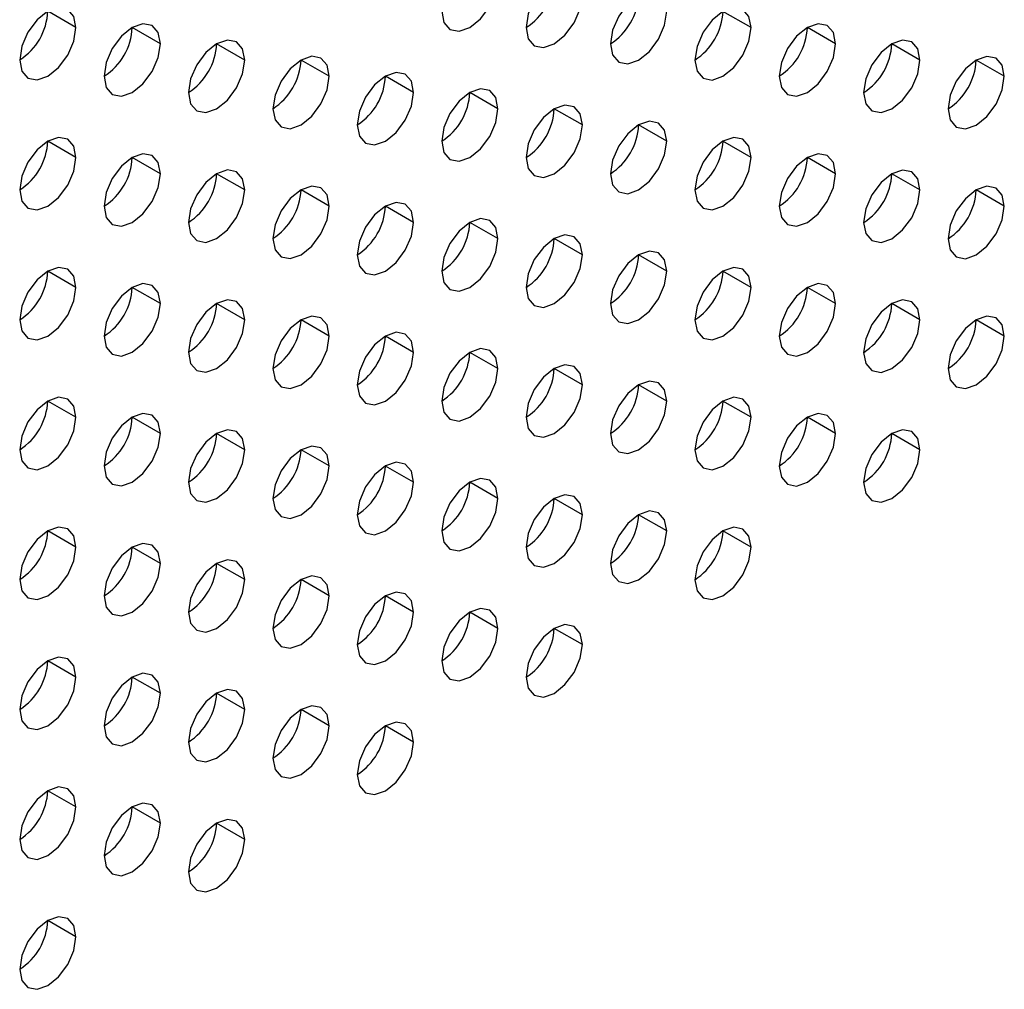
# Model space of a CAD drawing. Header units: millimetres. Extents: x 0 to 1118, y 0 to 864.
# Tile 228 of 256: x 957.82 to 960.3, y 656.63 to 659.07. Entities that reach past the tile are written whole.
import ezdxf

# ---------------------------------------------------------------- set-up
doc = ezdxf.new("R2010")
doc.units = ezdxf.units.MM

msp = doc.modelspace()

# ---------------------------------------------------------------- linework, layer by layer
at = {"color": 7, "linetype": 'Continuous', "lineweight": 25}
for p, q in [((957.966, 659.0501), (957.8953, 659.0909)), ((959.663, 659.0499), (959.5923, 659.0907)), ((958.1781, 659.0092), (958.1074, 659.05)), ((959.8752, 659.0091), (959.8044, 659.0499)), ((958.3902, 658.9684), (958.3195, 659.0092)), ((960.0873, 658.9682), (960.0166, 659.009)), ((958.6024, 658.9275), (958.5317, 658.9683)), ((960.2994, 658.9274), (960.2287, 658.9682)), ((958.8145, 658.8867), (958.7438, 658.9275)), ((959.0266, 658.8458), (958.9559, 658.8867)), ((959.2388, 658.805), (959.168, 658.8458)), ((959.4509, 658.7641), (959.3802, 658.805)), ((957.966, 658.7234), (957.8953, 658.7643)), ((959.663, 658.7233), (959.5923, 658.7641)), ((958.1781, 658.6826), (958.1074, 658.7234)), ((959.8752, 658.6824), (959.8044, 658.7233)), ((958.3902, 658.6418), (958.3195, 658.6826)), ((960.0873, 658.6416), (960.0166, 658.6824)), ((958.6024, 658.6009), (958.5317, 658.6417)), ((960.2994, 658.6007), (960.2287, 658.6416)), ((958.8145, 658.5601), (958.7438, 658.6009)), ((959.0266, 658.5192), (958.9559, 658.56)), ((959.2388, 658.4784), (959.168, 658.5192)), ((959.4509, 658.4375), (959.3802, 658.4783)), ((957.966, 658.3968), (957.8953, 658.4377)), ((959.663, 658.3967), (959.5923, 658.4375)), ((958.1781, 658.356), (958.1074, 658.3968)), ((959.8752, 658.3558), (959.8044, 658.3966)), ((958.3902, 658.3151), (958.3195, 658.356)), ((960.0873, 658.315), (960.0166, 658.3558)), ((958.6024, 658.2743), (958.5317, 658.3151)), ((960.2994, 658.2741), (960.2287, 658.315)), ((958.8145, 658.2334), (958.7438, 658.2743)), ((959.0266, 658.1926), (958.9559, 658.2334)), ((959.2388, 658.1518), (959.168, 658.1926)), ((959.4509, 658.1109), (959.3802, 658.1517)), ((957.966, 658.0702), (957.8953, 658.111)), ((959.663, 658.0701), (959.5923, 658.1109)), ((958.1781, 658.0294), (958.1074, 658.0702)), ((959.8752, 658.0292), (959.8044, 658.07)), ((958.3902, 657.9885), (958.3195, 658.0293)), ((960.0873, 657.9884), (960.0166, 658.0292)), ((958.6024, 657.9477), (958.5317, 657.9885)), ((958.8145, 657.9068), (958.7438, 657.9476)), ((959.0266, 657.866), (958.9559, 657.9068)), ((959.2388, 657.8251), (959.168, 657.866)), ((959.4509, 657.7843), (959.3802, 657.8251)), ((957.966, 657.7436), (957.8953, 657.7844)), ((959.663, 657.7434), (959.5923, 657.7843)), ((958.1781, 657.7028), (958.1074, 657.7436)), ((958.3902, 657.6619), (958.3195, 657.7027)), ((958.6024, 657.6211), (958.5317, 657.6619)), ((958.8145, 657.5802), (958.7438, 657.621)), ((959.0266, 657.5394), (958.9559, 657.5802)), ((959.2388, 657.4985), (959.168, 657.5393)), ((957.966, 657.417), (957.8953, 657.4578)), ((958.1781, 657.3761), (958.1074, 657.417)), ((958.3902, 657.3353), (958.3195, 657.3761)), ((958.6024, 657.2944), (958.5317, 657.3353)), ((958.8145, 657.2536), (958.7438, 657.2944)), ((957.966, 657.0904), (957.8953, 657.1312)), ((958.1781, 657.0495), (958.1074, 657.0903)), ((958.3902, 657.0087), (958.3195, 657.0495)), ((957.966, 656.7638), (957.8953, 656.8046))]:
    msp.add_line(p, q, dxfattribs=at)
at = {"color": 7, "linetype": 'Continuous', "lineweight": 25, "flags": 128}
for points in [[(958.8852, 659.0908), (958.8906, 659.0627), (958.9059, 659.045), (958.9289, 659.0406), (958.9559, 659.05), (958.983, 659.0718), (959.0059, 659.1028), (959.0212, 659.1381), (959.0266, 659.1724)], [(959.2388, 659.1316), (959.2334, 659.1597), (959.218, 659.1774), (959.1951, 659.1818), (959.168, 659.1724), (959.141, 659.1506), (959.118, 659.1197), (959.1027, 659.0843), (959.0973, 659.05)], [(959.4509, 659.0908), (959.4455, 659.1189), (959.4302, 659.1365), (959.4072, 659.141), (959.3802, 659.1316), (959.3531, 659.1097), (959.3302, 659.0788), (959.3149, 659.0435), (959.3095, 659.0091)], [(959.0973, 659.05), (959.1027, 659.0218), (959.118, 659.0042), (959.141, 658.9997), (959.168, 659.0091), (959.1951, 659.031), (959.218, 659.0619), (959.2334, 659.0972), (959.2388, 659.1316)], [(957.966, 659.0501), (957.9606, 659.0782), (957.9453, 659.0958), (957.9223, 659.1003), (957.8953, 659.0909), (957.8682, 659.0691), (957.8453, 659.0381), (957.8299, 659.0028), (957.8245, 658.9684)], [(959.3095, 659.0091), (959.3149, 658.981), (959.3302, 658.9633), (959.3531, 658.9589), (959.3802, 658.9683), (959.4072, 658.9901), (959.4302, 659.0211), (959.4455, 659.0564), (959.4509, 659.0908)], [(959.663, 659.0499), (959.6576, 659.078), (959.6423, 659.0957), (959.6194, 659.1001), (959.5923, 659.0907), (959.5653, 659.0689), (959.5423, 659.038), (959.527, 659.0026), (959.5216, 658.9683)], [(958.1781, 659.0092), (958.1727, 659.0374), (958.1574, 659.055), (958.1344, 659.0595), (958.1074, 659.0501), (958.0803, 659.0282), (958.0574, 658.9973), (958.0421, 658.9619), (958.0367, 658.9276)], [(959.8752, 659.0091), (959.8698, 659.0372), (959.8544, 659.0548), (959.8315, 659.0593), (959.8044, 659.0499), (959.7774, 659.0281), (959.7544, 658.9971), (959.7391, 658.9618), (959.7337, 658.9274)], [(957.8245, 658.9684), (957.8299, 658.9403), (957.8453, 658.9226), (957.8682, 658.9182), (957.8953, 658.9276), (957.9223, 658.9494), (957.9453, 658.9804), (957.9606, 659.0157), (957.966, 659.0501)], [(959.5216, 658.9683), (959.527, 658.9401), (959.5423, 658.9225), (959.5653, 658.918), (959.5923, 658.9274), (959.6194, 658.9493), (959.6423, 658.9802), (959.6576, 659.0156), (959.663, 659.0499)], [(958.3902, 658.9684), (958.3848, 658.9965), (958.3695, 659.0142), (958.3466, 659.0186), (958.3195, 659.0092), (958.2925, 658.9874), (958.2695, 658.9564), (958.2542, 658.9211), (958.2488, 658.8867)], [(960.0873, 658.9682), (960.0819, 658.9964), (960.0666, 659.014), (960.0436, 659.0185), (960.0166, 659.009), (959.9895, 658.9872), (959.9666, 658.9563), (959.9512, 658.9209), (959.9459, 658.8866)], [(958.0367, 658.9276), (958.0421, 658.8994), (958.0574, 658.8818), (958.0803, 658.8773), (958.1074, 658.8867), (958.1344, 658.9086), (958.1574, 658.9395), (958.1727, 658.9749), (958.1781, 659.0092)], [(959.7337, 658.9274), (959.7391, 658.8993), (959.7544, 658.8816), (959.7774, 658.8772), (959.8044, 658.8866), (959.8315, 658.9084), (959.8544, 658.9394), (959.8698, 658.9747), (959.8752, 659.0091)], [(958.2488, 658.8867), (958.2542, 658.8586), (958.2695, 658.8409), (958.2925, 658.8365), (958.3195, 658.8459), (958.3466, 658.8677), (958.3695, 658.8987), (958.3848, 658.934), (958.3902, 658.9684)], [(958.6024, 658.9275), (958.597, 658.9557), (958.5817, 658.9733), (958.5587, 658.9778), (958.5317, 658.9684), (958.5046, 658.9465), (958.4817, 658.9156), (958.4663, 658.8802), (958.4609, 658.8459)], [(959.9459, 658.8866), (959.9512, 658.8584), (959.9666, 658.8408), (959.9895, 658.8363), (960.0166, 658.8457), (960.0436, 658.8676), (960.0666, 658.8985), (960.0819, 658.9339), (960.0873, 658.9682)], [(960.2994, 658.9274), (960.294, 658.9555), (960.2787, 658.9731), (960.2558, 658.9776), (960.2287, 658.9682), (960.2016, 658.9464), (960.1787, 658.9154), (960.1634, 658.8801), (960.158, 658.8457)], [(958.8145, 658.8867), (958.8091, 658.9148), (958.7938, 658.9325), (958.7708, 658.9369), (958.7438, 658.9275), (958.7167, 658.9057), (958.6938, 658.8747), (958.6785, 658.8394), (958.6731, 658.805)], [(958.4609, 658.8459), (958.4663, 658.8177), (958.4817, 658.8001), (958.5046, 658.7956), (958.5317, 658.805), (958.5587, 658.8269), (958.5817, 658.8578), (958.597, 658.8932), (958.6024, 658.9275)], [(960.158, 658.8457), (960.1634, 658.8176), (960.1787, 658.7999), (960.2016, 658.7955), (960.2287, 658.8049), (960.2558, 658.8267), (960.2787, 658.8577), (960.294, 658.893), (960.2994, 658.9274)], [(958.6731, 658.805), (958.6785, 658.7769), (958.6938, 658.7593), (958.7167, 658.7548), (958.7438, 658.7642), (958.7708, 658.786), (958.7938, 658.817), (958.8091, 658.8523), (958.8145, 658.8867)], [(959.0266, 658.8458), (959.0212, 658.874), (959.0059, 658.8916), (958.983, 658.8961), (958.9559, 658.8867), (958.9289, 658.8648), (958.9059, 658.8339), (958.8906, 658.7985), (958.8852, 658.7642)], [(958.8852, 658.7642), (958.8906, 658.736), (958.9059, 658.7184), (958.9289, 658.7139), (958.9559, 658.7234), (958.983, 658.7452), (959.0059, 658.7761), (959.0212, 658.8115), (959.0266, 658.8458)], [(959.2388, 658.805), (959.2334, 658.8331), (959.218, 658.8508), (959.1951, 658.8552), (959.168, 658.8458), (959.141, 658.824), (959.118, 658.793), (959.1027, 658.7577), (959.0973, 658.7233)], [(959.4509, 658.7641), (959.4455, 658.7923), (959.4302, 658.8099), (959.4072, 658.8144), (959.3802, 658.805), (959.3531, 658.7831), (959.3302, 658.7522), (959.3149, 658.7168), (959.3095, 658.6825)], [(959.0973, 658.7233), (959.1027, 658.6952), (959.118, 658.6776), (959.141, 658.6731), (959.168, 658.6825), (959.1951, 658.7043), (959.218, 658.7353), (959.2334, 658.7706), (959.2388, 658.805)], [(957.966, 658.7234), (957.9606, 658.7516), (957.9453, 658.7692), (957.9223, 658.7737), (957.8953, 658.7643), (957.8682, 658.7424), (957.8453, 658.7115), (957.8299, 658.6762), (957.8245, 658.6418)], [(959.3095, 658.6825), (959.3149, 658.6544), (959.3302, 658.6367), (959.3531, 658.6323), (959.3802, 658.6417), (959.4072, 658.6635), (959.4302, 658.6944), (959.4455, 658.7298), (959.4509, 658.7641)], [(959.663, 658.7233), (959.6576, 658.7514), (959.6423, 658.7691), (959.6194, 658.7735), (959.5923, 658.7641), (959.5653, 658.7423), (959.5423, 658.7113), (959.527, 658.676), (959.5216, 658.6416)], [(957.8245, 658.6418), (957.8299, 658.6137), (957.8453, 658.596), (957.8682, 658.5916), (957.8953, 658.601), (957.9223, 658.6228), (957.9453, 658.6538), (957.9606, 658.6891), (957.966, 658.7234)], [(958.1781, 658.6826), (958.1727, 658.7107), (958.1574, 658.7284), (958.1344, 658.7328), (958.1074, 658.7234), (958.0803, 658.7016), (958.0574, 658.6707), (958.0421, 658.6353), (958.0367, 658.601)], [(959.5216, 658.6416), (959.527, 658.6135), (959.5423, 658.5959), (959.5653, 658.5914), (959.5923, 658.6008), (959.6194, 658.6227), (959.6423, 658.6536), (959.6576, 658.6889), (959.663, 658.7233)], [(959.8752, 658.6824), (959.8698, 658.7106), (959.8544, 658.7282), (959.8315, 658.7327), (959.8044, 658.7233), (959.7774, 658.7014), (959.7544, 658.6705), (959.7391, 658.6352), (959.7337, 658.6008)], [(958.3902, 658.6418), (958.3848, 658.6699), (958.3695, 658.6875), (958.3466, 658.692), (958.3195, 658.6826), (958.2925, 658.6608), (958.2695, 658.6298), (958.2542, 658.5945), (958.2488, 658.5601)], [(960.0873, 658.6416), (960.0819, 658.6697), (960.0666, 658.6874), (960.0436, 658.6918), (960.0166, 658.6824), (959.9895, 658.6606), (959.9666, 658.6296), (959.9512, 658.5943), (959.9459, 658.56)], [(958.0367, 658.601), (958.0421, 658.5728), (958.0574, 658.5552), (958.0803, 658.5507), (958.1074, 658.5601), (958.1344, 658.582), (958.1574, 658.6129), (958.1727, 658.6482), (958.1781, 658.6826)], [(959.7337, 658.6008), (959.7391, 658.5727), (959.7544, 658.555), (959.7774, 658.5506), (959.8044, 658.56), (959.8315, 658.5818), (959.8544, 658.6127), (959.8698, 658.6481), (959.8752, 658.6824)], [(958.2488, 658.5601), (958.2542, 658.532), (958.2695, 658.5143), (958.2925, 658.5099), (958.3195, 658.5193), (958.3466, 658.5411), (958.3695, 658.5721), (958.3848, 658.6074), (958.3902, 658.6418)], [(958.6024, 658.6009), (958.597, 658.629), (958.5817, 658.6467), (958.5587, 658.6511), (958.5317, 658.6417), (958.5046, 658.6199), (958.4817, 658.589), (958.4663, 658.5536), (958.4609, 658.5193)], [(959.9459, 658.56), (959.9512, 658.5318), (959.9666, 658.5142), (959.9895, 658.5097), (960.0166, 658.5191), (960.0436, 658.541), (960.0666, 658.5719), (960.0819, 658.6072), (960.0873, 658.6416)], [(960.2994, 658.6007), (960.294, 658.6289), (960.2787, 658.6465), (960.2558, 658.651), (960.2287, 658.6416), (960.2016, 658.6197), (960.1787, 658.5888), (960.1634, 658.5535), (960.158, 658.5191)], [(958.4609, 658.5193), (958.4663, 658.4911), (958.4817, 658.4735), (958.5046, 658.469), (958.5317, 658.4784), (958.5587, 658.5003), (958.5817, 658.5312), (958.597, 658.5666), (958.6024, 658.6009)], [(958.8145, 658.5601), (958.8091, 658.5882), (958.7938, 658.6058), (958.7708, 658.6103), (958.7438, 658.6009), (958.7167, 658.5791), (958.6938, 658.5481), (958.6785, 658.5128), (958.6731, 658.4784)], [(960.158, 658.5191), (960.1634, 658.491), (960.1787, 658.4733), (960.2016, 658.4689), (960.2287, 658.4783), (960.2558, 658.5001), (960.2787, 658.5311), (960.294, 658.5664), (960.2994, 658.6007)], [(959.0266, 658.5192), (959.0212, 658.5474), (959.0059, 658.565), (958.983, 658.5695), (958.9559, 658.56), (958.9289, 658.5382), (958.9059, 658.5073), (958.8906, 658.4719), (958.8852, 658.4376)], [(958.6731, 658.4784), (958.6785, 658.4503), (958.6938, 658.4326), (958.7167, 658.4282), (958.7438, 658.4376), (958.7708, 658.4594), (958.7938, 658.4904), (958.8091, 658.5257), (958.8145, 658.5601)], [(958.8852, 658.4376), (958.8906, 658.4094), (958.9059, 658.3918), (958.9289, 658.3873), (958.9559, 658.3967), (958.983, 658.4186), (959.0059, 658.4495), (959.0212, 658.4849), (959.0266, 658.5192)], [(959.2388, 658.4784), (959.2334, 658.5065), (959.218, 658.5241), (959.1951, 658.5286), (959.168, 658.5192), (959.141, 658.4974), (959.118, 658.4664), (959.1027, 658.4311), (959.0973, 658.3967)], [(959.0973, 658.3967), (959.1027, 658.3686), (959.118, 658.3509), (959.141, 658.3465), (959.168, 658.3559), (959.1951, 658.3777), (959.218, 658.4087), (959.2334, 658.444), (959.2388, 658.4784)], [(959.4509, 658.4375), (959.4455, 658.4657), (959.4302, 658.4833), (959.4072, 658.4878), (959.3802, 658.4784), (959.3531, 658.4565), (959.3302, 658.4256), (959.3149, 658.3902), (959.3095, 658.3559)], [(957.966, 658.3968), (957.9606, 658.425), (957.9453, 658.4426), (957.9223, 658.4471), (957.8953, 658.4377), (957.8682, 658.4158), (957.8453, 658.3849), (957.8299, 658.3495), (957.8245, 658.3152)], [(959.663, 658.3967), (959.6576, 658.4248), (959.6423, 658.4425), (959.6194, 658.4469), (959.5923, 658.4375), (959.5653, 658.4157), (959.5423, 658.3847), (959.527, 658.3494), (959.5216, 658.315)], [(959.3095, 658.3559), (959.3149, 658.3277), (959.3302, 658.3101), (959.3531, 658.3056), (959.3802, 658.315), (959.4072, 658.3369), (959.4302, 658.3678), (959.4455, 658.4032), (959.4509, 658.4375)], [(957.8245, 658.3152), (957.8299, 658.2871), (957.8453, 658.2694), (957.8682, 658.265), (957.8953, 658.2744), (957.9223, 658.2962), (957.9453, 658.3271), (957.9606, 658.3625), (957.966, 658.3968)], [(958.1781, 658.356), (958.1727, 658.3841), (958.1574, 658.4018), (958.1344, 658.4062), (958.1074, 658.3968), (958.0803, 658.375), (958.0574, 658.344), (958.0421, 658.3087), (958.0367, 658.2743)], [(959.5216, 658.315), (959.527, 658.2869), (959.5423, 658.2692), (959.5653, 658.2648), (959.5923, 658.2742), (959.6194, 658.296), (959.6423, 658.327), (959.6576, 658.3623), (959.663, 658.3967)], [(959.8752, 658.3558), (959.8698, 658.384), (959.8544, 658.4016), (959.8315, 658.4061), (959.8044, 658.3967), (959.7774, 658.3748), (959.7544, 658.3439), (959.7391, 658.3085), (959.7337, 658.2742)], [(958.0367, 658.2743), (958.0421, 658.2462), (958.0574, 658.2286), (958.0803, 658.2241), (958.1074, 658.2335), (958.1344, 658.2553), (958.1574, 658.2863), (958.1727, 658.3216), (958.1781, 658.356)], [(958.3902, 658.3151), (958.3848, 658.3433), (958.3695, 658.3609), (958.3466, 658.3654), (958.3195, 658.356), (958.2925, 658.3341), (958.2695, 658.3032), (958.2542, 658.2679), (958.2488, 658.2335)], [(959.7337, 658.2742), (959.7391, 658.246), (959.7544, 658.2284), (959.7774, 658.2239), (959.8044, 658.2334), (959.8315, 658.2552), (959.8544, 658.2861), (959.8698, 658.3215), (959.8752, 658.3558)], [(960.0873, 658.315), (960.0819, 658.3431), (960.0666, 658.3608), (960.0436, 658.3652), (960.0166, 658.3558), (959.9895, 658.334), (959.9666, 658.303), (959.9512, 658.2677), (959.9459, 658.2333)], [(958.6024, 658.2743), (958.597, 658.3024), (958.5817, 658.3201), (958.5587, 658.3245), (958.5317, 658.3151), (958.5046, 658.2933), (958.4817, 658.2623), (958.4663, 658.227), (958.4609, 658.1927)], [(960.2994, 658.2741), (960.294, 658.3023), (960.2787, 658.3199), (960.2558, 658.3244), (960.2287, 658.315), (960.2016, 658.2931), (960.1787, 658.2622), (960.1634, 658.2268), (960.158, 658.1925)], [(958.2488, 658.2335), (958.2542, 658.2054), (958.2695, 658.1877), (958.2925, 658.1833), (958.3195, 658.1927), (958.3466, 658.2145), (958.3695, 658.2454), (958.3848, 658.2808), (958.3902, 658.3151)], [(959.9459, 658.2333), (959.9512, 658.2052), (959.9666, 658.1876), (959.9895, 658.1831), (960.0166, 658.1925), (960.0436, 658.2143), (960.0666, 658.2453), (960.0819, 658.2806), (960.0873, 658.315)], [(958.4609, 658.1927), (958.4663, 658.1645), (958.4817, 658.1469), (958.5046, 658.1424), (958.5317, 658.1518), (958.5587, 658.1737), (958.5817, 658.2046), (958.597, 658.2399), (958.6024, 658.2743)], [(958.8145, 658.2334), (958.8091, 658.2616), (958.7938, 658.2792), (958.7708, 658.2837), (958.7438, 658.2743), (958.7167, 658.2524), (958.6938, 658.2215), (958.6785, 658.1862), (958.6731, 658.1518)], [(960.158, 658.1925), (960.1634, 658.1644), (960.1787, 658.1467), (960.2016, 658.1423), (960.2287, 658.1517), (960.2558, 658.1735), (960.2787, 658.2044), (960.294, 658.2398), (960.2994, 658.2741)], [(959.0266, 658.1926), (959.0212, 658.2207), (959.0059, 658.2384), (958.983, 658.2428), (958.9559, 658.2334), (958.9289, 658.2116), (958.9059, 658.1807), (958.8906, 658.1453), (958.8852, 658.111)], [(958.6731, 658.1518), (958.6785, 658.1237), (958.6938, 658.106), (958.7167, 658.1016), (958.7438, 658.111), (958.7708, 658.1328), (958.7938, 658.1637), (958.8091, 658.1991), (958.8145, 658.2334)], [(959.2388, 658.1518), (959.2334, 658.1799), (959.218, 658.1975), (959.1951, 658.202), (959.168, 658.1926), (959.141, 658.1707), (959.118, 658.1398), (959.1027, 658.1045), (959.0973, 658.0701)], [(958.8852, 658.111), (958.8906, 658.0828), (958.9059, 658.0652), (958.9289, 658.0607), (958.9559, 658.0701), (958.983, 658.092), (959.0059, 658.1229), (959.0212, 658.1582), (959.0266, 658.1926)], [(959.0973, 658.0701), (959.1027, 658.042), (959.118, 658.0243), (959.141, 658.0199), (959.168, 658.0293), (959.1951, 658.0511), (959.218, 658.0821), (959.2334, 658.1174), (959.2388, 658.1518)], [(959.4509, 658.1109), (959.4455, 658.139), (959.4302, 658.1567), (959.4072, 658.1611), (959.3802, 658.1517), (959.3531, 658.1299), (959.3302, 658.099), (959.3149, 658.0636), (959.3095, 658.0293)], [(957.966, 658.0702), (957.9606, 658.0984), (957.9453, 658.116), (957.9223, 658.1205), (957.8953, 658.111), (957.8682, 658.0892), (957.8453, 658.0583), (957.8299, 658.0229), (957.8245, 657.9886)], [(959.663, 658.0701), (959.6576, 658.0982), (959.6423, 658.1158), (959.6194, 658.1203), (959.5923, 658.1109), (959.5653, 658.0891), (959.5423, 658.0581), (959.527, 658.0228), (959.5216, 657.9884)], [(959.3095, 658.0293), (959.3149, 658.0011), (959.3302, 657.9835), (959.3531, 657.979), (959.3802, 657.9884), (959.4072, 658.0103), (959.4302, 658.0412), (959.4455, 658.0765), (959.4509, 658.1109)], [(957.8245, 657.9886), (957.8299, 657.9604), (957.8453, 657.9428), (957.8682, 657.9383), (957.8953, 657.9477), (957.9223, 657.9696), (957.9453, 658.0005), (957.9606, 658.0359), (957.966, 658.0702)], [(958.1781, 658.0294), (958.1727, 658.0575), (958.1574, 658.0752), (958.1344, 658.0796), (958.1074, 658.0702), (958.0803, 658.0484), (958.0574, 658.0174), (958.0421, 657.9821), (958.0367, 657.9477)], [(959.5216, 657.9884), (959.527, 657.9603), (959.5423, 657.9426), (959.5653, 657.9382), (959.5923, 657.9476), (959.6194, 657.9694), (959.6423, 658.0004), (959.6576, 658.0357), (959.663, 658.0701)], [(959.8752, 658.0292), (959.8698, 658.0573), (959.8544, 658.075), (959.8315, 658.0794), (959.8044, 658.07), (959.7774, 658.0482), (959.7544, 658.0173), (959.7391, 657.9819), (959.7337, 657.9476)], [(958.0367, 657.9477), (958.0421, 657.9196), (958.0574, 657.9019), (958.0803, 657.8975), (958.1074, 657.9069), (958.1344, 657.9287), (958.1574, 657.9597), (958.1727, 657.995), (958.1781, 658.0294)], [(958.3902, 657.9885), (958.3848, 658.0167), (958.3695, 658.0343), (958.3466, 658.0388), (958.3195, 658.0294), (958.2925, 658.0075), (958.2695, 657.9766), (958.2542, 657.9412), (958.2488, 657.9069)], [(959.7337, 657.9476), (959.7391, 657.9194), (959.7544, 657.9018), (959.7774, 657.8973), (959.8044, 657.9067), (959.8315, 657.9286), (959.8544, 657.9595), (959.8698, 657.9949), (959.8752, 658.0292)], [(960.0873, 657.9884), (960.0819, 658.0165), (960.0666, 658.0341), (960.0436, 658.0386), (960.0166, 658.0292), (959.9895, 658.0074), (959.9666, 657.9764), (959.9512, 657.9411), (959.9459, 657.9067)], [(958.6024, 657.9477), (958.597, 657.9758), (958.5817, 657.9935), (958.5587, 657.9979), (958.5317, 657.9885), (958.5046, 657.9667), (958.4817, 657.9357), (958.4663, 657.9004), (958.4609, 657.866)], [(958.2488, 657.9069), (958.2542, 657.8787), (958.2695, 657.8611), (958.2925, 657.8566), (958.3195, 657.866), (958.3466, 657.8879), (958.3695, 657.9188), (958.3848, 657.9542), (958.3902, 657.9885)], [(959.9459, 657.9067), (959.9512, 657.8786), (959.9666, 657.8609), (959.9895, 657.8565), (960.0166, 657.8659), (960.0436, 657.8877), (960.0666, 657.9187), (960.0819, 657.954), (960.0873, 657.9884)], [(958.4609, 657.866), (958.4663, 657.8379), (958.4817, 657.8203), (958.5046, 657.8158), (958.5317, 657.8252), (958.5587, 657.847), (958.5817, 657.878), (958.597, 657.9133), (958.6024, 657.9477)], [(958.8145, 657.9068), (958.8091, 657.935), (958.7938, 657.9526), (958.7708, 657.9571), (958.7438, 657.9477), (958.7167, 657.9258), (958.6938, 657.8949), (958.6785, 657.8595), (958.6731, 657.8252)], [(958.6731, 657.8252), (958.6785, 657.797), (958.6938, 657.7794), (958.7167, 657.7749), (958.7438, 657.7844), (958.7708, 657.8062), (958.7938, 657.8371), (958.8091, 657.8725), (958.8145, 657.9068)], [(959.0266, 657.866), (959.0212, 657.8941), (959.0059, 657.9118), (958.983, 657.9162), (958.9559, 657.9068), (958.9289, 657.885), (958.9059, 657.854), (958.8906, 657.8187), (958.8852, 657.7843)], [(959.2388, 657.8251), (959.2334, 657.8533), (959.218, 657.8709), (959.1951, 657.8754), (959.168, 657.866), (959.141, 657.8441), (959.118, 657.8132), (959.1027, 657.7778), (959.0973, 657.7435)], [(958.8852, 657.7843), (958.8906, 657.7562), (958.9059, 657.7386), (958.9289, 657.7341), (958.9559, 657.7435), (958.983, 657.7653), (959.0059, 657.7963), (959.0212, 657.8316), (959.0266, 657.866)], [(959.0973, 657.7435), (959.1027, 657.7154), (959.118, 657.6977), (959.141, 657.6933), (959.168, 657.7027), (959.1951, 657.7245), (959.218, 657.7554), (959.2334, 657.7908), (959.2388, 657.8251)], [(959.4509, 657.7843), (959.4455, 657.8124), (959.4302, 657.8301), (959.4072, 657.8345), (959.3802, 657.8251), (959.3531, 657.8033), (959.3302, 657.7723), (959.3149, 657.737), (959.3095, 657.7026)], [(957.966, 657.7436), (957.9606, 657.7717), (957.9453, 657.7894), (957.9223, 657.7938), (957.8953, 657.7844), (957.8682, 657.7626), (957.8453, 657.7317), (957.8299, 657.6963), (957.8245, 657.662)], [(959.3095, 657.7026), (959.3149, 657.6745), (959.3302, 657.6569), (959.3531, 657.6524), (959.3802, 657.6618), (959.4072, 657.6836), (959.4302, 657.7146), (959.4455, 657.7499), (959.4509, 657.7843)], [(959.663, 657.7434), (959.6576, 657.7716), (959.6423, 657.7892), (959.6194, 657.7937), (959.5923, 657.7843), (959.5653, 657.7624), (959.5423, 657.7315), (959.527, 657.6962), (959.5216, 657.6618)], [(958.1781, 657.7028), (958.1727, 657.7309), (958.1574, 657.7485), (958.1344, 657.753), (958.1074, 657.7436), (958.0803, 657.7217), (958.0574, 657.6908), (958.0421, 657.6555), (958.0367, 657.6211)], [(957.8245, 657.662), (957.8299, 657.6338), (957.8453, 657.6162), (957.8682, 657.6117), (957.8953, 657.6211), (957.9223, 657.643), (957.9453, 657.6739), (957.9606, 657.7092), (957.966, 657.7436)], [(959.5216, 657.6618), (959.527, 657.6337), (959.5423, 657.616), (959.5653, 657.6116), (959.5923, 657.621), (959.6194, 657.6428), (959.6423, 657.6737), (959.6576, 657.7091), (959.663, 657.7434)], [(958.0367, 657.6211), (958.0421, 657.593), (958.0574, 657.5753), (958.0803, 657.5709), (958.1074, 657.5803), (958.1344, 657.6021), (958.1574, 657.6331), (958.1727, 657.6684), (958.1781, 657.7028)], [(958.3902, 657.6619), (958.3848, 657.69), (958.3695, 657.7077), (958.3466, 657.7121), (958.3195, 657.7027), (958.2925, 657.6809), (958.2695, 657.65), (958.2542, 657.6146), (958.2488, 657.5803)], [(958.2488, 657.5803), (958.2542, 657.5521), (958.2695, 657.5345), (958.2925, 657.53), (958.3195, 657.5394), (958.3466, 657.5613), (958.3695, 657.5922), (958.3848, 657.6276), (958.3902, 657.6619)], [(958.6024, 657.6211), (958.597, 657.6492), (958.5817, 657.6668), (958.5587, 657.6713), (958.5317, 657.6619), (958.5046, 657.6401), (958.4817, 657.6091), (958.4663, 657.5738), (958.4609, 657.5394)], [(958.8145, 657.5802), (958.8091, 657.6084), (958.7938, 657.626), (958.7708, 657.6305), (958.7438, 657.621), (958.7167, 657.5992), (958.6938, 657.5683), (958.6785, 657.5329), (958.6731, 657.4986)], [(958.4609, 657.5394), (958.4663, 657.5113), (958.4817, 657.4936), (958.5046, 657.4892), (958.5317, 657.4986), (958.5587, 657.5204), (958.5817, 657.5514), (958.597, 657.5867), (958.6024, 657.6211)], [(958.6731, 657.4986), (958.6785, 657.4704), (958.6938, 657.4528), (958.7167, 657.4483), (958.7438, 657.4577), (958.7708, 657.4796), (958.7938, 657.5105), (958.8091, 657.5459), (958.8145, 657.5802)], [(959.0266, 657.5394), (959.0212, 657.5675), (959.0059, 657.5851), (958.983, 657.5896), (958.9559, 657.5802), (958.9289, 657.5584), (958.9059, 657.5274), (958.8906, 657.4921), (958.8852, 657.4577)], [(958.8852, 657.4577), (958.8906, 657.4296), (958.9059, 657.4119), (958.9289, 657.4075), (958.9559, 657.4169), (958.983, 657.4387), (959.0059, 657.4697), (959.0212, 657.505), (959.0266, 657.5394)], [(959.2388, 657.4985), (959.2334, 657.5267), (959.218, 657.5443), (959.1951, 657.5488), (959.168, 657.5394), (959.141, 657.5175), (959.118, 657.4866), (959.1027, 657.4512), (959.0973, 657.4169)], [(959.0973, 657.4169), (959.1027, 657.3887), (959.118, 657.3711), (959.141, 657.3666), (959.168, 657.376), (959.1951, 657.3979), (959.218, 657.4288), (959.2334, 657.4642), (959.2388, 657.4985)], [(957.966, 657.417), (957.9606, 657.4451), (957.9453, 657.4628), (957.9223, 657.4672), (957.8953, 657.4578), (957.8682, 657.436), (957.8453, 657.405), (957.8299, 657.3697), (957.8245, 657.3353)], [(958.1781, 657.3761), (958.1727, 657.4043), (958.1574, 657.4219), (958.1344, 657.4264), (958.1074, 657.417), (958.0803, 657.3951), (958.0574, 657.3642), (958.0421, 657.3288), (958.0367, 657.2945)], [(957.8245, 657.3353), (957.8299, 657.3072), (957.8453, 657.2896), (957.8682, 657.2851), (957.8953, 657.2945), (957.9223, 657.3163), (957.9453, 657.3473), (957.9606, 657.3826), (957.966, 657.417)], [(958.0367, 657.2945), (958.0421, 657.2664), (958.0574, 657.2487), (958.0803, 657.2443), (958.1074, 657.2537), (958.1344, 657.2755), (958.1574, 657.3064), (958.1727, 657.3418), (958.1781, 657.3761)], [(958.3902, 657.3353), (958.3848, 657.3634), (958.3695, 657.3811), (958.3466, 657.3855), (958.3195, 657.3761), (958.2925, 657.3543), (958.2695, 657.3233), (958.2542, 657.288), (958.2488, 657.2536)], [(958.2488, 657.2536), (958.2542, 657.2255), (958.2695, 657.2079), (958.2925, 657.2034), (958.3195, 657.2128), (958.3466, 657.2347), (958.3695, 657.2656), (958.3848, 657.3009), (958.3902, 657.3353)], [(958.6024, 657.2944), (958.597, 657.3226), (958.5817, 657.3402), (958.5587, 657.3447), (958.5317, 657.3353), (958.5046, 657.3134), (958.4817, 657.2825), (958.4663, 657.2472), (958.4609, 657.2128)], [(958.8145, 657.2536), (958.8091, 657.2817), (958.7938, 657.2994), (958.7708, 657.3038), (958.7438, 657.2944), (958.7167, 657.2726), (958.6938, 657.2416), (958.6785, 657.2063), (958.6731, 657.172)], [(958.4609, 657.2128), (958.4663, 657.1847), (958.4817, 657.167), (958.5046, 657.1626), (958.5317, 657.172), (958.5587, 657.1938), (958.5817, 657.2247), (958.597, 657.2601), (958.6024, 657.2944)], [(958.6731, 657.172), (958.6785, 657.1438), (958.6938, 657.1262), (958.7167, 657.1217), (958.7438, 657.1311), (958.7708, 657.153), (958.7938, 657.1839), (958.8091, 657.2192), (958.8145, 657.2536)], [(957.966, 657.0904), (957.9606, 657.1185), (957.9453, 657.1361), (957.9223, 657.1406), (957.8953, 657.1312), (957.8682, 657.1094), (957.8453, 657.0784), (957.8299, 657.0431), (957.8245, 657.0087)], [(957.8245, 657.0087), (957.8299, 656.9806), (957.8453, 656.9629), (957.8682, 656.9585), (957.8953, 656.9679), (957.9223, 656.9897), (957.9453, 657.0207), (957.9606, 657.056), (957.966, 657.0904)], [(958.1781, 657.0495), (958.1727, 657.0777), (958.1574, 657.0953), (958.1344, 657.0998), (958.1074, 657.0904), (958.0803, 657.0685), (958.0574, 657.0376), (958.0421, 657.0022), (958.0367, 656.9679)], [(958.3902, 657.0087), (958.3848, 657.0368), (958.3695, 657.0545), (958.3466, 657.0589), (958.3195, 657.0495), (958.2925, 657.0277), (958.2695, 656.9967), (958.2542, 656.9614), (958.2488, 656.927)], [(958.0367, 656.9679), (958.0421, 656.9397), (958.0574, 656.9221), (958.0803, 656.9176), (958.1074, 656.927), (958.1344, 656.9489), (958.1574, 656.9798), (958.1727, 657.0152), (958.1781, 657.0495)], [(958.2488, 656.927), (958.2542, 656.8989), (958.2695, 656.8812), (958.2925, 656.8768), (958.3195, 656.8862), (958.3466, 656.908), (958.3695, 656.939), (958.3848, 656.9743), (958.3902, 657.0087)], [(957.966, 656.7638), (957.9606, 656.7919), (957.9453, 656.8095), (957.9223, 656.814), (957.8953, 656.8046), (957.8682, 656.7827), (957.8453, 656.7518), (957.8299, 656.7165), (957.8245, 656.6821)], [(957.8245, 656.6821), (957.8299, 656.654), (957.8453, 656.6363), (957.8682, 656.6319), (957.8953, 656.6413), (957.9223, 656.6631), (957.9453, 656.6941), (957.9606, 656.7294), (957.966, 656.7638)]]:
    msp.add_lwpolyline(points, dxfattribs=at)
at = {"color": 7, "linetype": 'Continuous', "lineweight": 25}
for centre in [(959.0145, 659.1794), (959.2267, 659.1386), (957.7417, 659.0979), (959.4388, 659.0977), (957.9539, 659.057), (959.6509, 659.0569), (958.166, 659.0162), (959.8631, 659.016), (958.3781, 658.9753), (960.0752, 658.9752), (958.5903, 658.9345), (958.8024, 658.8936), (959.0145, 658.8528), (959.2267, 658.8119), (957.7417, 658.7713), (959.4388, 658.7711), (957.9539, 658.7304), (959.6509, 658.7302), (958.166, 658.6896), (959.8631, 658.6894), (958.3781, 658.6487), (960.0752, 658.6486), (958.5903, 658.6079), (958.8024, 658.567), (959.0145, 658.5262), (959.2267, 658.4853), (957.7417, 658.4446), (959.4388, 658.4445), (957.9539, 658.4038), (959.6509, 658.4036), (958.166, 658.3629), (959.8631, 658.3628), (958.3781, 658.3221), (960.0752, 658.3219), (958.5903, 658.2813), (958.8024, 658.2404), (959.0145, 658.1996), (959.2267, 658.1587), (957.7417, 658.118), (959.4388, 658.1179), (957.9539, 658.0772), (959.6509, 658.077), (958.166, 658.0363), (959.8631, 658.0362), (958.3781, 657.9955), (958.5903, 657.9546), (958.8024, 657.9138), (959.0145, 657.8729), (959.2267, 657.8321), (957.7417, 657.7914), (959.4388, 657.7912), (957.9539, 657.7506), (958.166, 657.7097), (958.3781, 657.6689), (958.5903, 657.628), (958.8024, 657.5872), (959.0145, 657.5463), (957.7417, 657.4648), (957.9539, 657.4239), (958.166, 657.3831), (958.3781, 657.3422), (958.5903, 657.3014), (957.7417, 657.1382), (957.9539, 657.0973), (958.166, 657.0565), (957.7417, 656.8116)]:
    msp.add_arc(centre, 0.1537, 302.6055, 357.3945, dxfattribs=at)

doc.saveas('drawing.dxf')
